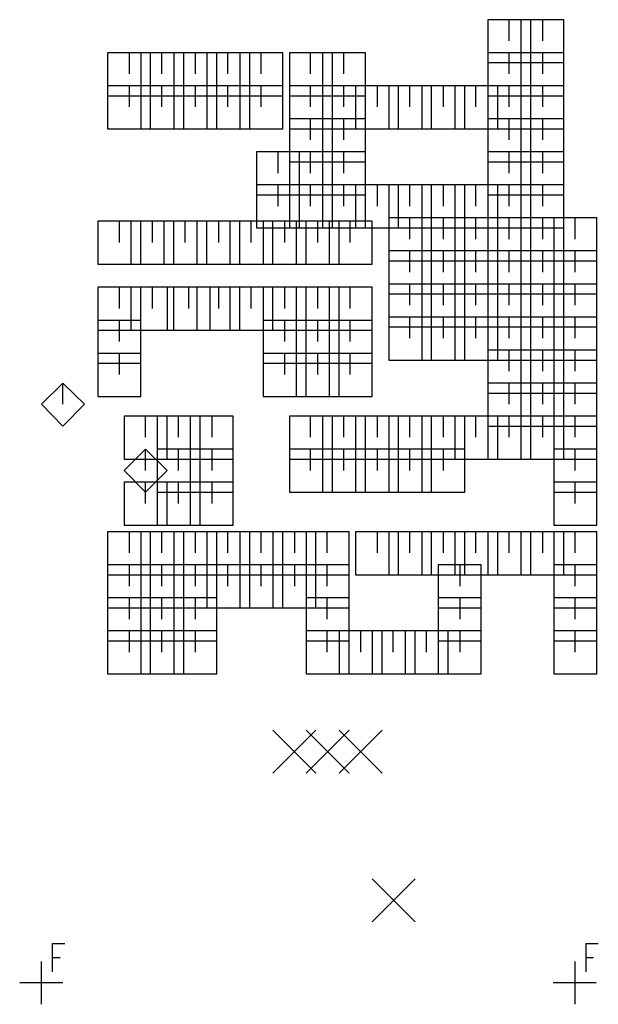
# Model space of a CAD drawing. Extents: x 11.9 to 28.1, y 10.8 to 21.2.
# Tile 11 of 45: x 16.7 to 17.5, y 17.2 to 18.7. Entities that reach past the tile are written whole.
import ezdxf

# ---------------------------------------------------------------- set-up
doc = ezdxf.new("R2010")
doc.units = 0
doc.header["$MEASUREMENT"] = 0
doc.layers.add('LAYNR1', color=2, linetype='Continuous')

msp = doc.modelspace()

# ---------------------------------------------------------------- linework, layer by layer
at = {"layer": 'LAYNR1', "color": 7}
for points in [[(17.43, 18.673), (17.365, 18.673)], [(17.365, 18.673), (17.365, 18.608)], [(17.397, 18.641), (17.397, 18.673)], [(17.48, 18.673), (17.415, 18.673)], [(17.415, 18.673), (17.415, 18.608)], [(17.43, 18.608), (17.43, 18.673)], [(17.448, 18.641), (17.448, 18.673)], [(17.48, 18.608), (17.48, 18.673)], [(16.855, 18.623), (16.79, 18.623)], [(16.79, 18.623), (16.79, 18.558)], [(16.823, 18.591), (16.823, 18.623)], [(16.905, 18.623), (16.84, 18.623)], [(16.84, 18.623), (16.84, 18.558)], [(16.855, 18.558), (16.855, 18.623)], [(16.872, 18.591), (16.872, 18.623)], [(16.955, 18.623), (16.89, 18.623)], [(16.89, 18.623), (16.89, 18.558)], [(16.905, 18.558), (16.905, 18.623)], [(16.923, 18.591), (16.923, 18.623)], [(17.005, 18.623), (16.94, 18.623)], [(16.94, 18.623), (16.94, 18.558)], [(16.955, 18.558), (16.955, 18.623)], [(16.972, 18.591), (16.972, 18.623)], [(17.055, 18.623), (16.99, 18.623)], [(16.99, 18.623), (16.99, 18.558)], [(17.005, 18.558), (17.005, 18.623)], [(17.022, 18.591), (17.022, 18.623)], [(17.055, 18.558), (17.055, 18.623)], [(17.13, 18.623), (17.065, 18.623)], [(17.065, 18.623), (17.065, 18.558)], [(17.097, 18.591), (17.097, 18.623)], [(17.18, 18.623), (17.115, 18.623)], [(17.115, 18.623), (17.115, 18.558)], [(17.13, 18.558), (17.13, 18.623)], [(17.147, 18.591), (17.147, 18.623)], [(17.18, 18.558), (17.18, 18.623)], [(17.43, 18.623), (17.365, 18.623)], [(17.365, 18.623), (17.365, 18.558)], [(17.397, 18.591), (17.397, 18.623)], [(17.48, 18.623), (17.415, 18.623)], [(17.415, 18.623), (17.415, 18.558)], [(17.43, 18.558), (17.43, 18.623)], [(17.448, 18.591), (17.448, 18.623)], [(17.48, 18.558), (17.48, 18.623)], [(17.365, 18.608), (17.43, 18.608)], [(17.415, 18.608), (17.48, 18.608)], [(16.855, 18.573), (16.79, 18.573)], [(16.79, 18.573), (16.79, 18.508)], [(16.823, 18.541), (16.823, 18.573)], [(16.905, 18.573), (16.84, 18.573)], [(16.84, 18.573), (16.84, 18.508)], [(16.855, 18.508), (16.855, 18.573)], [(16.872, 18.541), (16.872, 18.573)], [(16.955, 18.573), (16.89, 18.573)], [(16.89, 18.573), (16.89, 18.508)], [(16.905, 18.508), (16.905, 18.573)], [(16.923, 18.541), (16.923, 18.573)], [(17.005, 18.573), (16.94, 18.573)], [(16.94, 18.573), (16.94, 18.508)], [(16.955, 18.508), (16.955, 18.573)], [(16.972, 18.541), (16.972, 18.573)], [(17.055, 18.573), (16.99, 18.573)], [(16.99, 18.573), (16.99, 18.508)], [(17.005, 18.508), (17.005, 18.573)], [(17.022, 18.541), (17.022, 18.573)], [(17.055, 18.508), (17.055, 18.573)], [(17.13, 18.573), (17.065, 18.573)], [(17.065, 18.573), (17.065, 18.508)], [(17.097, 18.541), (17.097, 18.573)], [(17.18, 18.573), (17.115, 18.573)], [(17.115, 18.573), (17.115, 18.508)], [(17.13, 18.508), (17.13, 18.573)], [(17.147, 18.541), (17.147, 18.573)], [(17.23, 18.573), (17.165, 18.573)], [(17.165, 18.573), (17.165, 18.508)], [(17.18, 18.508), (17.18, 18.573)], [(17.198, 18.541), (17.198, 18.573)], [(17.28, 18.573), (17.215, 18.573)], [(17.215, 18.573), (17.215, 18.508)], [(17.23, 18.508), (17.23, 18.573)], [(17.247, 18.541), (17.247, 18.573)], [(17.33, 18.573), (17.265, 18.573)], [(17.265, 18.573), (17.265, 18.508)], [(17.28, 18.508), (17.28, 18.573)], [(17.298, 18.541), (17.298, 18.573)], [(17.38, 18.573), (17.315, 18.573)], [(17.315, 18.573), (17.315, 18.508)], [(17.33, 18.508), (17.33, 18.573)], [(17.347, 18.541), (17.347, 18.573)], [(17.43, 18.573), (17.365, 18.573)], [(17.365, 18.573), (17.365, 18.508)], [(17.38, 18.508), (17.38, 18.573)], [(17.397, 18.541), (17.397, 18.573)], [(17.48, 18.573), (17.415, 18.573)], [(17.415, 18.573), (17.415, 18.508)], [(17.43, 18.508), (17.43, 18.573)], [(17.448, 18.541), (17.448, 18.573)], [(17.48, 18.508), (17.48, 18.573)], [(16.79, 18.558), (16.855, 18.558)], [(16.84, 18.558), (16.905, 18.558)], [(16.89, 18.558), (16.955, 18.558)], [(16.94, 18.558), (17.005, 18.558)], [(16.99, 18.558), (17.055, 18.558)], [(17.065, 18.558), (17.13, 18.558)], [(17.115, 18.558), (17.18, 18.558)], [(17.365, 18.558), (17.43, 18.558)], [(17.415, 18.558), (17.48, 18.558)], [(17.13, 18.523), (17.065, 18.523)], [(17.065, 18.523), (17.065, 18.458)], [(17.097, 18.491), (17.097, 18.523)], [(17.18, 18.523), (17.115, 18.523)], [(17.115, 18.523), (17.115, 18.458)], [(17.13, 18.458), (17.13, 18.523)], [(17.147, 18.491), (17.147, 18.523)], [(17.18, 18.458), (17.18, 18.523)], [(17.43, 18.523), (17.365, 18.523)], [(17.365, 18.523), (17.365, 18.458)], [(17.397, 18.491), (17.397, 18.523)], [(17.48, 18.523), (17.415, 18.523)], [(17.415, 18.523), (17.415, 18.458)], [(17.43, 18.458), (17.43, 18.523)], [(17.448, 18.491), (17.448, 18.523)], [(17.48, 18.458), (17.48, 18.523)], [(16.79, 18.508), (16.855, 18.508)], [(16.84, 18.508), (16.905, 18.508)], [(16.89, 18.508), (16.955, 18.508)], [(16.94, 18.508), (17.005, 18.508)], [(16.99, 18.508), (17.055, 18.508)], [(17.065, 18.508), (17.13, 18.508)], [(17.115, 18.508), (17.18, 18.508)], [(17.165, 18.508), (17.23, 18.508)], [(17.215, 18.508), (17.28, 18.508)], [(17.265, 18.508), (17.33, 18.508)], [(17.315, 18.508), (17.38, 18.508)], [(17.365, 18.508), (17.43, 18.508)], [(17.415, 18.508), (17.48, 18.508)], [(17.08, 18.473), (17.015, 18.473)], [(17.015, 18.473), (17.015, 18.408)], [(17.048, 18.441), (17.048, 18.473)], [(17.13, 18.473), (17.065, 18.473)], [(17.065, 18.473), (17.065, 18.408)], [(17.08, 18.408), (17.08, 18.473)], [(17.097, 18.441), (17.097, 18.473)], [(17.18, 18.473), (17.115, 18.473)], [(17.115, 18.473), (17.115, 18.408)], [(17.13, 18.408), (17.13, 18.473)], [(17.147, 18.441), (17.147, 18.473)], [(17.18, 18.408), (17.18, 18.473)], [(17.43, 18.473), (17.365, 18.473)], [(17.365, 18.473), (17.365, 18.408)], [(17.397, 18.441), (17.397, 18.473)], [(17.48, 18.473), (17.415, 18.473)], [(17.415, 18.473), (17.415, 18.408)], [(17.43, 18.408), (17.43, 18.473)], [(17.448, 18.441), (17.448, 18.473)], [(17.48, 18.408), (17.48, 18.473)], [(17.065, 18.458), (17.13, 18.458)], [(17.115, 18.458), (17.18, 18.458)], [(17.365, 18.458), (17.43, 18.458)], [(17.415, 18.458), (17.48, 18.458)], [(17.08, 18.423), (17.015, 18.423)], [(17.015, 18.423), (17.015, 18.358)], [(17.048, 18.391), (17.048, 18.423)], [(17.13, 18.423), (17.065, 18.423)], [(17.065, 18.423), (17.065, 18.358)], [(17.08, 18.358), (17.08, 18.423)], [(17.097, 18.391), (17.097, 18.423)], [(17.18, 18.423), (17.115, 18.423)], [(17.115, 18.423), (17.115, 18.358)], [(17.13, 18.358), (17.13, 18.423)], [(17.147, 18.391), (17.147, 18.423)], [(17.23, 18.423), (17.165, 18.423)], [(17.165, 18.423), (17.165, 18.358)], [(17.18, 18.358), (17.18, 18.423)], [(17.198, 18.391), (17.198, 18.423)], [(17.28, 18.423), (17.215, 18.423)], [(17.215, 18.423), (17.215, 18.358)], [(17.23, 18.358), (17.23, 18.423)], [(17.247, 18.391), (17.247, 18.423)], [(17.33, 18.423), (17.265, 18.423)], [(17.265, 18.423), (17.265, 18.358)], [(17.28, 18.358), (17.28, 18.423)], [(17.298, 18.391), (17.298, 18.423)], [(17.38, 18.423), (17.315, 18.423)], [(17.315, 18.423), (17.315, 18.358)], [(17.33, 18.358), (17.33, 18.423)], [(17.347, 18.391), (17.347, 18.423)], [(17.43, 18.423), (17.365, 18.423)], [(17.365, 18.423), (17.365, 18.358)], [(17.38, 18.358), (17.38, 18.423)], [(17.397, 18.391), (17.397, 18.423)], [(17.48, 18.423), (17.415, 18.423)], [(17.415, 18.423), (17.415, 18.358)], [(17.43, 18.358), (17.43, 18.423)], [(17.448, 18.391), (17.448, 18.423)], [(17.48, 18.358), (17.48, 18.423)], [(17.015, 18.408), (17.08, 18.408)], [(17.065, 18.408), (17.13, 18.408)], [(17.115, 18.408), (17.18, 18.408)], [(17.365, 18.408), (17.43, 18.408)], [(17.415, 18.408), (17.48, 18.408)], [(17.28, 18.373), (17.215, 18.373)], [(17.215, 18.373), (17.215, 18.308)], [(17.247, 18.341), (17.247, 18.373)], [(17.33, 18.373), (17.265, 18.373)], [(17.265, 18.373), (17.265, 18.308)], [(17.28, 18.308), (17.28, 18.373)], [(17.298, 18.341), (17.298, 18.373)], [(17.38, 18.373), (17.315, 18.373)], [(17.315, 18.373), (17.315, 18.308)], [(17.33, 18.308), (17.33, 18.373)], [(17.347, 18.341), (17.347, 18.373)], [(17.43, 18.373), (17.365, 18.373)], [(17.365, 18.373), (17.365, 18.308)], [(17.38, 18.308), (17.38, 18.373)], [(17.397, 18.341), (17.397, 18.373)], [(17.48, 18.373), (17.415, 18.373)], [(17.415, 18.373), (17.415, 18.308)], [(17.43, 18.308), (17.43, 18.373)], [(17.448, 18.341), (17.448, 18.373)], [(17.53, 18.373), (17.465, 18.373)], [(17.465, 18.373), (17.465, 18.308)], [(17.48, 18.308), (17.48, 18.373)], [(17.497, 18.341), (17.497, 18.373)], [(17.53, 18.308), (17.53, 18.373)], [(16.84, 18.368), (16.775, 18.368)], [(16.775, 18.368), (16.775, 18.303)], [(16.808, 18.336), (16.808, 18.368)], [(16.89, 18.368), (16.825, 18.368)], [(16.825, 18.368), (16.825, 18.303)], [(16.84, 18.303), (16.84, 18.368)], [(16.858, 18.336), (16.858, 18.368)], [(16.94, 18.368), (16.875, 18.368)], [(16.875, 18.368), (16.875, 18.303)], [(16.89, 18.303), (16.89, 18.368)], [(16.907, 18.336), (16.907, 18.368)], [(16.99, 18.368), (16.925, 18.368)], [(16.925, 18.368), (16.925, 18.303)], [(16.94, 18.303), (16.94, 18.368)], [(16.958, 18.336), (16.958, 18.368)], [(17.04, 18.368), (16.975, 18.368)], [(16.975, 18.368), (16.975, 18.303)], [(16.99, 18.303), (16.99, 18.368)], [(17.007, 18.336), (17.007, 18.368)], [(17.015, 18.358), (17.08, 18.358)], [(17.09, 18.368), (17.025, 18.368)], [(17.025, 18.368), (17.025, 18.303)], [(17.04, 18.303), (17.04, 18.368)], [(17.058, 18.336), (17.058, 18.368)], [(17.065, 18.358), (17.13, 18.358)], [(17.14, 18.368), (17.075, 18.368)], [(17.075, 18.368), (17.075, 18.303)], [(17.09, 18.303), (17.09, 18.368)], [(17.108, 18.336), (17.108, 18.368)], [(17.115, 18.358), (17.18, 18.358)], [(17.19, 18.368), (17.125, 18.368)], [(17.125, 18.368), (17.125, 18.303)], [(17.14, 18.303), (17.14, 18.368)], [(17.157, 18.336), (17.157, 18.368)], [(17.165, 18.358), (17.23, 18.358)], [(17.19, 18.303), (17.19, 18.368)], [(17.215, 18.358), (17.28, 18.358)], [(17.265, 18.358), (17.33, 18.358)], [(17.315, 18.358), (17.38, 18.358)], [(17.365, 18.358), (17.43, 18.358)], [(17.415, 18.358), (17.48, 18.358)], [(17.28, 18.323), (17.215, 18.323)], [(17.215, 18.323), (17.215, 18.258)], [(17.247, 18.291), (17.247, 18.323)], [(17.33, 18.323), (17.265, 18.323)], [(17.265, 18.323), (17.265, 18.258)], [(17.28, 18.258), (17.28, 18.323)], [(17.298, 18.291), (17.298, 18.323)], [(17.38, 18.323), (17.315, 18.323)], [(17.315, 18.323), (17.315, 18.258)], [(17.33, 18.258), (17.33, 18.323)], [(17.347, 18.291), (17.347, 18.323)], [(17.43, 18.323), (17.365, 18.323)], [(17.365, 18.323), (17.365, 18.258)], [(17.38, 18.258), (17.38, 18.323)], [(17.397, 18.291), (17.397, 18.323)], [(17.48, 18.323), (17.415, 18.323)], [(17.415, 18.323), (17.415, 18.258)], [(17.43, 18.258), (17.43, 18.323)], [(17.448, 18.291), (17.448, 18.323)], [(17.53, 18.323), (17.465, 18.323)], [(17.465, 18.323), (17.465, 18.258)], [(17.48, 18.258), (17.48, 18.323)], [(17.497, 18.291), (17.497, 18.323)], [(17.53, 18.258), (17.53, 18.323)], [(16.775, 18.303), (16.84, 18.303)], [(16.825, 18.303), (16.89, 18.303)], [(16.875, 18.303), (16.94, 18.303)], [(16.925, 18.303), (16.99, 18.303)], [(16.975, 18.303), (17.04, 18.303)], [(17.025, 18.303), (17.09, 18.303)], [(17.075, 18.303), (17.14, 18.303)], [(17.125, 18.303), (17.19, 18.303)], [(17.215, 18.308), (17.28, 18.308)], [(17.265, 18.308), (17.33, 18.308)], [(17.315, 18.308), (17.38, 18.308)], [(17.365, 18.308), (17.43, 18.308)], [(17.415, 18.308), (17.48, 18.308)], [(17.465, 18.308), (17.53, 18.308)], [(16.84, 18.268), (16.775, 18.268)], [(16.775, 18.268), (16.775, 18.203)], [(16.808, 18.236), (16.808, 18.268)], [(16.89, 18.268), (16.825, 18.268)], [(16.825, 18.268), (16.825, 18.203)], [(16.84, 18.203), (16.84, 18.268)], [(16.858, 18.236), (16.858, 18.268)], [(16.945, 18.268), (16.88, 18.268)], [(16.88, 18.268), (16.88, 18.203)], [(16.89, 18.203), (16.89, 18.268)], [(16.913, 18.236), (16.913, 18.268)], [(16.99, 18.268), (16.925, 18.268)], [(16.925, 18.268), (16.925, 18.203)], [(16.945, 18.203), (16.945, 18.268)], [(16.958, 18.236), (16.958, 18.268)], [(17.04, 18.268), (16.975, 18.268)], [(16.975, 18.268), (16.975, 18.203)], [(16.99, 18.203), (16.99, 18.268)], [(17.007, 18.236), (17.007, 18.268)], [(17.09, 18.268), (17.025, 18.268)], [(17.025, 18.268), (17.025, 18.203)], [(17.04, 18.203), (17.04, 18.268)], [(17.058, 18.236), (17.058, 18.268)], [(17.14, 18.268), (17.075, 18.268)], [(17.075, 18.268), (17.075, 18.203)], [(17.09, 18.203), (17.09, 18.268)], [(17.108, 18.236), (17.108, 18.268)], [(17.19, 18.268), (17.125, 18.268)], [(17.125, 18.268), (17.125, 18.203)], [(17.14, 18.203), (17.14, 18.268)], [(17.157, 18.236), (17.157, 18.268)], [(17.19, 18.203), (17.19, 18.268)], [(17.28, 18.273), (17.215, 18.273)], [(17.215, 18.273), (17.215, 18.208)], [(17.247, 18.241), (17.247, 18.273)], [(17.33, 18.273), (17.265, 18.273)], [(17.265, 18.273), (17.265, 18.208)], [(17.28, 18.208), (17.28, 18.273)], [(17.298, 18.241), (17.298, 18.273)], [(17.38, 18.273), (17.315, 18.273)], [(17.315, 18.273), (17.315, 18.208)], [(17.33, 18.208), (17.33, 18.273)], [(17.347, 18.241), (17.347, 18.273)], [(17.43, 18.273), (17.365, 18.273)], [(17.365, 18.273), (17.365, 18.208)], [(17.38, 18.208), (17.38, 18.273)], [(17.397, 18.241), (17.397, 18.273)], [(17.48, 18.273), (17.415, 18.273)], [(17.415, 18.273), (17.415, 18.208)], [(17.43, 18.208), (17.43, 18.273)], [(17.448, 18.241), (17.448, 18.273)], [(17.53, 18.273), (17.465, 18.273)], [(17.465, 18.273), (17.465, 18.208)], [(17.48, 18.208), (17.48, 18.273)], [(17.497, 18.241), (17.497, 18.273)], [(17.53, 18.208), (17.53, 18.273)], [(17.215, 18.258), (17.28, 18.258)], [(17.265, 18.258), (17.33, 18.258)], [(17.315, 18.258), (17.38, 18.258)], [(17.365, 18.258), (17.43, 18.258)], [(17.415, 18.258), (17.48, 18.258)], [(17.465, 18.258), (17.53, 18.258)], [(17.28, 18.223), (17.215, 18.223)], [(17.215, 18.223), (17.215, 18.158)], [(17.247, 18.191), (17.247, 18.223)], [(17.33, 18.223), (17.265, 18.223)], [(17.265, 18.223), (17.265, 18.158)], [(17.28, 18.158), (17.28, 18.223)], [(17.298, 18.191), (17.298, 18.223)], [(17.38, 18.223), (17.315, 18.223)], [(17.315, 18.223), (17.315, 18.158)], [(17.33, 18.158), (17.33, 18.223)], [(17.347, 18.191), (17.347, 18.223)], [(17.43, 18.223), (17.365, 18.223)], [(17.365, 18.223), (17.365, 18.158)], [(17.38, 18.158), (17.38, 18.223)], [(17.397, 18.191), (17.397, 18.223)], [(17.48, 18.223), (17.415, 18.223)], [(17.415, 18.223), (17.415, 18.158)], [(17.43, 18.158), (17.43, 18.223)], [(17.448, 18.191), (17.448, 18.223)], [(17.53, 18.223), (17.465, 18.223)], [(17.465, 18.223), (17.465, 18.158)], [(17.48, 18.158), (17.48, 18.223)], [(17.497, 18.191), (17.497, 18.223)], [(17.53, 18.158), (17.53, 18.223)], [(16.84, 18.218), (16.775, 18.218)], [(16.775, 18.218), (16.775, 18.153)], [(16.808, 18.186), (16.808, 18.218)], [(16.84, 18.153), (16.84, 18.218)], [(17.09, 18.218), (17.025, 18.218)], [(17.025, 18.218), (17.025, 18.153)], [(17.058, 18.186), (17.058, 18.218)], [(17.14, 18.218), (17.075, 18.218)], [(17.075, 18.218), (17.075, 18.153)], [(17.09, 18.153), (17.09, 18.218)], [(17.108, 18.186), (17.108, 18.218)], [(17.19, 18.218), (17.125, 18.218)], [(17.125, 18.218), (17.125, 18.153)], [(17.14, 18.153), (17.14, 18.218)], [(17.157, 18.186), (17.157, 18.218)], [(17.19, 18.153), (17.19, 18.218)], [(17.215, 18.208), (17.28, 18.208)], [(17.265, 18.208), (17.33, 18.208)], [(17.315, 18.208), (17.38, 18.208)], [(17.365, 18.208), (17.43, 18.208)], [(17.415, 18.208), (17.48, 18.208)], [(17.465, 18.208), (17.53, 18.208)], [(16.775, 18.203), (16.84, 18.203)], [(16.825, 18.203), (16.89, 18.203)], [(16.88, 18.203), (16.945, 18.203)], [(16.925, 18.203), (16.99, 18.203)], [(16.975, 18.203), (17.04, 18.203)], [(17.025, 18.203), (17.09, 18.203)], [(17.075, 18.203), (17.14, 18.203)], [(17.125, 18.203), (17.19, 18.203)], [(16.84, 18.168), (16.775, 18.168)], [(16.775, 18.168), (16.775, 18.103)], [(16.808, 18.136), (16.808, 18.168)], [(16.84, 18.103), (16.84, 18.168)], [(17.09, 18.168), (17.025, 18.168)], [(17.025, 18.168), (17.025, 18.103)], [(17.058, 18.136), (17.058, 18.168)], [(17.14, 18.168), (17.075, 18.168)], [(17.075, 18.168), (17.075, 18.103)], [(17.09, 18.103), (17.09, 18.168)], [(17.108, 18.136), (17.108, 18.168)], [(17.19, 18.168), (17.125, 18.168)], [(17.125, 18.168), (17.125, 18.103)], [(17.14, 18.103), (17.14, 18.168)], [(17.157, 18.136), (17.157, 18.168)], [(17.19, 18.103), (17.19, 18.168)], [(17.43, 18.173), (17.365, 18.173)], [(17.365, 18.173), (17.365, 18.108)], [(17.397, 18.141), (17.397, 18.173)], [(17.48, 18.173), (17.415, 18.173)], [(17.415, 18.173), (17.415, 18.108)], [(17.43, 18.108), (17.43, 18.173)], [(17.448, 18.141), (17.448, 18.173)], [(17.53, 18.173), (17.465, 18.173)], [(17.465, 18.173), (17.465, 18.108)], [(17.48, 18.108), (17.48, 18.173)], [(17.497, 18.141), (17.497, 18.173)], [(17.53, 18.108), (17.53, 18.173)], [(16.775, 18.153), (16.84, 18.153)], [(17.025, 18.153), (17.09, 18.153)], [(17.075, 18.153), (17.14, 18.153)], [(17.125, 18.153), (17.19, 18.153)], [(17.215, 18.158), (17.28, 18.158)], [(17.265, 18.158), (17.33, 18.158)], [(17.315, 18.158), (17.38, 18.158)], [(17.365, 18.158), (17.43, 18.158)], [(17.415, 18.158), (17.48, 18.158)], [(17.465, 18.158), (17.53, 18.158)], [(16.722, 18.123), (16.69, 18.091)], [(16.755, 18.091), (16.722, 18.123)], [(16.722, 18.091), (16.722, 18.123)], [(17.43, 18.123), (17.365, 18.123)], [(17.365, 18.123), (17.365, 18.058)], [(17.397, 18.091), (17.397, 18.123)], [(17.48, 18.123), (17.415, 18.123)], [(17.415, 18.123), (17.415, 18.058)], [(17.43, 18.058), (17.43, 18.123)], [(17.448, 18.091), (17.448, 18.123)], [(17.53, 18.123), (17.465, 18.123)], [(17.465, 18.123), (17.465, 18.058)], [(17.48, 18.058), (17.48, 18.123)], [(17.497, 18.091), (17.497, 18.123)], [(17.53, 18.058), (17.53, 18.123)], [(17.365, 18.108), (17.43, 18.108)], [(17.415, 18.108), (17.48, 18.108)], [(17.465, 18.108), (17.53, 18.108)], [(16.69, 18.091), (16.722, 18.058)], [(16.722, 18.058), (16.755, 18.091)], [(16.775, 18.103), (16.84, 18.103)], [(17.025, 18.103), (17.09, 18.103)], [(17.075, 18.103), (17.14, 18.103)], [(17.125, 18.103), (17.19, 18.103)], [(16.88, 18.073), (16.815, 18.073)], [(16.815, 18.073), (16.815, 18.008)], [(16.847, 18.041), (16.847, 18.073)], [(16.93, 18.073), (16.865, 18.073)], [(16.865, 18.073), (16.865, 18.008)], [(16.88, 18.008), (16.88, 18.073)], [(16.897, 18.041), (16.897, 18.073)], [(16.98, 18.073), (16.915, 18.073)], [(16.915, 18.073), (16.915, 18.008)], [(16.93, 18.008), (16.93, 18.073)], [(16.948, 18.041), (16.948, 18.073)], [(16.98, 18.008), (16.98, 18.073)], [(17.13, 18.073), (17.065, 18.073)], [(17.065, 18.073), (17.065, 18.008)], [(17.097, 18.041), (17.097, 18.073)], [(17.18, 18.073), (17.115, 18.073)], [(17.115, 18.073), (17.115, 18.008)], [(17.13, 18.008), (17.13, 18.073)], [(17.147, 18.041), (17.147, 18.073)], [(17.23, 18.073), (17.165, 18.073)], [(17.165, 18.073), (17.165, 18.008)], [(17.18, 18.008), (17.18, 18.073)], [(17.198, 18.041), (17.198, 18.073)], [(17.28, 18.073), (17.215, 18.073)], [(17.215, 18.073), (17.215, 18.008)], [(17.23, 18.008), (17.23, 18.073)], [(17.247, 18.041), (17.247, 18.073)], [(17.33, 18.073), (17.265, 18.073)], [(17.265, 18.073), (17.265, 18.008)], [(17.28, 18.008), (17.28, 18.073)], [(17.298, 18.041), (17.298, 18.073)], [(17.38, 18.073), (17.315, 18.073)], [(17.315, 18.073), (17.315, 18.008)], [(17.33, 18.008), (17.33, 18.073)], [(17.347, 18.041), (17.347, 18.073)], [(17.43, 18.073), (17.365, 18.073)], [(17.365, 18.073), (17.365, 18.008)], [(17.38, 18.008), (17.38, 18.073)], [(17.397, 18.041), (17.397, 18.073)], [(17.48, 18.073), (17.415, 18.073)], [(17.415, 18.073), (17.415, 18.008)], [(17.43, 18.008), (17.43, 18.073)], [(17.448, 18.041), (17.448, 18.073)], [(17.53, 18.073), (17.465, 18.073)], [(17.465, 18.073), (17.465, 18.008)], [(17.48, 18.008), (17.48, 18.073)], [(17.497, 18.041), (17.497, 18.073)], [(17.53, 18.008), (17.53, 18.073)], [(17.365, 18.058), (17.43, 18.058)], [(17.415, 18.058), (17.48, 18.058)], [(17.465, 18.058), (17.53, 18.058)], [(16.847, 18.023), (16.815, 17.991)], [(16.88, 17.991), (16.847, 18.023)], [(16.847, 17.991), (16.847, 18.023)], [(16.93, 18.023), (16.865, 18.023)], [(16.865, 18.023), (16.865, 17.958)], [(16.897, 17.991), (16.897, 18.023)], [(16.98, 18.023), (16.915, 18.023)], [(16.915, 18.023), (16.915, 17.958)], [(16.93, 17.958), (16.93, 18.023)], [(16.948, 17.991), (16.948, 18.023)], [(16.98, 17.958), (16.98, 18.023)], [(17.13, 18.023), (17.065, 18.023)], [(17.065, 18.023), (17.065, 17.958)], [(17.097, 17.991), (17.097, 18.023)], [(17.18, 18.023), (17.115, 18.023)], [(17.115, 18.023), (17.115, 17.958)], [(17.13, 17.958), (17.13, 18.023)], [(17.147, 17.991), (17.147, 18.023)], [(17.23, 18.023), (17.165, 18.023)], [(17.165, 18.023), (17.165, 17.958)], [(17.18, 17.958), (17.18, 18.023)], [(17.198, 17.991), (17.198, 18.023)], [(17.28, 18.023), (17.215, 18.023)], [(17.215, 18.023), (17.215, 17.958)], [(17.23, 17.958), (17.23, 18.023)], [(17.247, 17.991), (17.247, 18.023)], [(17.33, 18.023), (17.265, 18.023)], [(17.265, 18.023), (17.265, 17.958)], [(17.28, 17.958), (17.28, 18.023)], [(17.298, 17.991), (17.298, 18.023)], [(17.33, 17.958), (17.33, 18.023)], [(17.53, 18.023), (17.465, 18.023)], [(17.465, 18.023), (17.465, 17.958)], [(17.497, 17.991), (17.497, 18.023)], [(17.53, 17.958), (17.53, 18.023)], [(16.815, 18.008), (16.88, 18.008)], [(16.865, 18.008), (16.93, 18.008)], [(16.915, 18.008), (16.98, 18.008)], [(17.065, 18.008), (17.13, 18.008)], [(17.115, 18.008), (17.18, 18.008)], [(17.165, 18.008), (17.23, 18.008)], [(17.215, 18.008), (17.28, 18.008)], [(17.265, 18.008), (17.33, 18.008)], [(17.315, 18.008), (17.38, 18.008)], [(17.365, 18.008), (17.43, 18.008)], [(17.415, 18.008), (17.48, 18.008)], [(17.465, 18.008), (17.53, 18.008)], [(16.815, 17.991), (16.847, 17.958)], [(16.847, 17.958), (16.88, 17.991)], [(16.88, 17.973), (16.815, 17.973)], [(16.815, 17.973), (16.815, 17.908)], [(16.847, 17.941), (16.847, 17.973)], [(16.93, 17.973), (16.865, 17.973)], [(16.865, 17.973), (16.865, 17.908)], [(16.88, 17.908), (16.88, 17.973)], [(16.897, 17.941), (16.897, 17.973)], [(16.98, 17.973), (16.915, 17.973)], [(16.915, 17.973), (16.915, 17.908)], [(16.93, 17.908), (16.93, 17.973)], [(16.948, 17.941), (16.948, 17.973)], [(16.98, 17.908), (16.98, 17.973)], [(17.53, 17.973), (17.465, 17.973)], [(17.465, 17.973), (17.465, 17.908)], [(17.497, 17.941), (17.497, 17.973)], [(17.53, 17.908), (17.53, 17.973)], [(16.865, 17.958), (16.93, 17.958)], [(16.915, 17.958), (16.98, 17.958)], [(17.065, 17.958), (17.13, 17.958)], [(17.115, 17.958), (17.18, 17.958)], [(17.165, 17.958), (17.23, 17.958)], [(17.215, 17.958), (17.28, 17.958)], [(17.265, 17.958), (17.33, 17.958)], [(17.465, 17.958), (17.53, 17.958)], [(16.855, 17.898), (16.79, 17.898)], [(16.79, 17.898), (16.79, 17.833)], [(16.815, 17.908), (16.88, 17.908)], [(16.823, 17.866), (16.823, 17.898)], [(16.905, 17.898), (16.84, 17.898)], [(16.84, 17.898), (16.84, 17.833)], [(16.855, 17.833), (16.855, 17.898)], [(16.865, 17.908), (16.93, 17.908)], [(16.872, 17.866), (16.872, 17.898)], [(16.955, 17.898), (16.89, 17.898)], [(16.89, 17.898), (16.89, 17.833)], [(16.905, 17.833), (16.905, 17.898)], [(16.915, 17.908), (16.98, 17.908)], [(16.923, 17.866), (16.923, 17.898)], [(17.005, 17.898), (16.94, 17.898)], [(16.94, 17.898), (16.94, 17.833)], [(16.955, 17.833), (16.955, 17.898)], [(16.972, 17.866), (16.972, 17.898)], [(17.055, 17.898), (16.99, 17.898)], [(16.99, 17.898), (16.99, 17.833)], [(17.005, 17.833), (17.005, 17.898)], [(17.022, 17.866), (17.022, 17.898)], [(17.105, 17.898), (17.04, 17.898)], [(17.04, 17.898), (17.04, 17.833)], [(17.055, 17.833), (17.055, 17.898)], [(17.073, 17.866), (17.073, 17.898)], [(17.155, 17.898), (17.09, 17.898)], [(17.09, 17.898), (17.09, 17.833)], [(17.105, 17.833), (17.105, 17.898)], [(17.122, 17.866), (17.122, 17.898)], [(17.155, 17.833), (17.155, 17.898)], [(17.23, 17.898), (17.165, 17.898)], [(17.165, 17.898), (17.165, 17.833)], [(17.198, 17.866), (17.198, 17.898)], [(17.28, 17.898), (17.215, 17.898)], [(17.215, 17.898), (17.215, 17.833)], [(17.23, 17.833), (17.23, 17.898)], [(17.247, 17.866), (17.247, 17.898)], [(17.33, 17.898), (17.265, 17.898)], [(17.265, 17.898), (17.265, 17.833)], [(17.28, 17.833), (17.28, 17.898)], [(17.298, 17.866), (17.298, 17.898)], [(17.38, 17.898), (17.315, 17.898)], [(17.315, 17.898), (17.315, 17.833)], [(17.33, 17.833), (17.33, 17.898)], [(17.347, 17.866), (17.347, 17.898)], [(17.43, 17.898), (17.365, 17.898)], [(17.365, 17.898), (17.365, 17.833)], [(17.38, 17.833), (17.38, 17.898)], [(17.397, 17.866), (17.397, 17.898)], [(17.48, 17.898), (17.415, 17.898)], [(17.415, 17.898), (17.415, 17.833)], [(17.43, 17.833), (17.43, 17.898)], [(17.448, 17.866), (17.448, 17.898)], [(17.465, 17.908), (17.53, 17.908)], [(17.53, 17.898), (17.465, 17.898)], [(17.465, 17.898), (17.465, 17.833)], [(17.48, 17.833), (17.48, 17.898)], [(17.497, 17.866), (17.497, 17.898)], [(17.53, 17.833), (17.53, 17.898)], [(16.855, 17.848), (16.79, 17.848)], [(16.79, 17.848), (16.79, 17.783)], [(16.823, 17.816), (16.823, 17.848)], [(16.905, 17.848), (16.84, 17.848)], [(16.84, 17.848), (16.84, 17.783)], [(16.855, 17.783), (16.855, 17.848)], [(16.872, 17.816), (16.872, 17.848)], [(16.955, 17.848), (16.89, 17.848)], [(16.89, 17.848), (16.89, 17.783)], [(16.905, 17.783), (16.905, 17.848)], [(16.923, 17.816), (16.923, 17.848)], [(17.005, 17.848), (16.94, 17.848)], [(16.94, 17.848), (16.94, 17.783)], [(16.955, 17.783), (16.955, 17.848)], [(16.972, 17.816), (16.972, 17.848)], [(17.055, 17.848), (16.99, 17.848)], [(16.99, 17.848), (16.99, 17.783)], [(17.005, 17.783), (17.005, 17.848)], [(17.022, 17.816), (17.022, 17.848)], [(17.105, 17.848), (17.04, 17.848)], [(17.04, 17.848), (17.04, 17.783)], [(17.055, 17.783), (17.055, 17.848)], [(17.073, 17.816), (17.073, 17.848)], [(17.155, 17.848), (17.09, 17.848)], [(17.09, 17.848), (17.09, 17.783)], [(17.105, 17.783), (17.105, 17.848)], [(17.122, 17.816), (17.122, 17.848)], [(17.155, 17.783), (17.155, 17.848)], [(17.355, 17.848), (17.29, 17.848)], [(17.29, 17.848), (17.29, 17.783)], [(17.323, 17.816), (17.323, 17.848)], [(17.355, 17.783), (17.355, 17.848)], [(17.53, 17.848), (17.465, 17.848)], [(17.465, 17.848), (17.465, 17.783)], [(17.497, 17.816), (17.497, 17.848)], [(17.53, 17.783), (17.53, 17.848)], [(16.79, 17.833), (16.855, 17.833)], [(16.84, 17.833), (16.905, 17.833)], [(16.89, 17.833), (16.955, 17.833)], [(16.94, 17.833), (17.005, 17.833)], [(16.99, 17.833), (17.055, 17.833)], [(17.04, 17.833), (17.105, 17.833)], [(17.09, 17.833), (17.155, 17.833)], [(17.165, 17.833), (17.23, 17.833)], [(17.215, 17.833), (17.28, 17.833)], [(17.265, 17.833), (17.33, 17.833)], [(17.315, 17.833), (17.38, 17.833)], [(17.365, 17.833), (17.43, 17.833)], [(17.415, 17.833), (17.48, 17.833)], [(17.465, 17.833), (17.53, 17.833)], [(16.855, 17.798), (16.79, 17.798)], [(16.79, 17.798), (16.79, 17.733)], [(16.823, 17.766), (16.823, 17.798)], [(16.905, 17.798), (16.84, 17.798)], [(16.84, 17.798), (16.84, 17.733)], [(16.855, 17.733), (16.855, 17.798)], [(16.872, 17.766), (16.872, 17.798)], [(16.955, 17.798), (16.89, 17.798)], [(16.89, 17.798), (16.89, 17.733)], [(16.905, 17.733), (16.905, 17.798)], [(16.923, 17.766), (16.923, 17.798)], [(16.955, 17.733), (16.955, 17.798)], [(17.155, 17.798), (17.09, 17.798)], [(17.09, 17.798), (17.09, 17.733)], [(17.122, 17.766), (17.122, 17.798)], [(17.155, 17.733), (17.155, 17.798)], [(17.355, 17.798), (17.29, 17.798)], [(17.29, 17.798), (17.29, 17.733)], [(17.323, 17.766), (17.323, 17.798)], [(17.355, 17.733), (17.355, 17.798)], [(17.53, 17.798), (17.465, 17.798)], [(17.465, 17.798), (17.465, 17.733)], [(17.497, 17.766), (17.497, 17.798)], [(17.53, 17.733), (17.53, 17.798)], [(16.79, 17.783), (16.855, 17.783)], [(16.84, 17.783), (16.905, 17.783)], [(16.89, 17.783), (16.955, 17.783)], [(16.94, 17.783), (17.005, 17.783)], [(16.99, 17.783), (17.055, 17.783)], [(17.04, 17.783), (17.105, 17.783)], [(17.09, 17.783), (17.155, 17.783)], [(17.29, 17.783), (17.355, 17.783)], [(17.465, 17.783), (17.53, 17.783)], [(16.855, 17.748), (16.79, 17.748)], [(16.79, 17.748), (16.79, 17.683)], [(16.823, 17.716), (16.823, 17.748)], [(16.905, 17.748), (16.84, 17.748)], [(16.84, 17.748), (16.84, 17.683)], [(16.855, 17.683), (16.855, 17.748)], [(16.872, 17.716), (16.872, 17.748)], [(16.955, 17.748), (16.89, 17.748)], [(16.89, 17.748), (16.89, 17.683)], [(16.905, 17.683), (16.905, 17.748)], [(16.923, 17.716), (16.923, 17.748)], [(16.955, 17.683), (16.955, 17.748)], [(17.155, 17.748), (17.09, 17.748)], [(17.09, 17.748), (17.09, 17.683)], [(17.122, 17.716), (17.122, 17.748)], [(17.205, 17.748), (17.14, 17.748)], [(17.14, 17.748), (17.14, 17.683)], [(17.155, 17.683), (17.155, 17.748)], [(17.173, 17.716), (17.173, 17.748)], [(17.255, 17.748), (17.19, 17.748)], [(17.19, 17.748), (17.19, 17.683)], [(17.205, 17.683), (17.205, 17.748)], [(17.222, 17.716), (17.222, 17.748)], [(17.305, 17.748), (17.24, 17.748)], [(17.24, 17.748), (17.24, 17.683)], [(17.255, 17.683), (17.255, 17.748)], [(17.272, 17.716), (17.272, 17.748)], [(17.355, 17.748), (17.29, 17.748)], [(17.29, 17.748), (17.29, 17.683)], [(17.305, 17.683), (17.305, 17.748)], [(17.323, 17.716), (17.323, 17.748)], [(17.355, 17.683), (17.355, 17.748)], [(17.53, 17.748), (17.465, 17.748)], [(17.465, 17.748), (17.465, 17.683)], [(17.497, 17.716), (17.497, 17.748)], [(17.53, 17.683), (17.53, 17.748)], [(16.79, 17.733), (16.855, 17.733)], [(16.84, 17.733), (16.905, 17.733)], [(16.89, 17.733), (16.955, 17.733)], [(17.09, 17.733), (17.155, 17.733)], [(17.29, 17.733), (17.355, 17.733)], [(17.465, 17.733), (17.53, 17.733)], [(16.79, 17.683), (16.855, 17.683)], [(16.84, 17.683), (16.905, 17.683)], [(16.89, 17.683), (16.955, 17.683)], [(17.09, 17.683), (17.155, 17.683)], [(17.14, 17.683), (17.205, 17.683)], [(17.19, 17.683), (17.255, 17.683)], [(17.24, 17.683), (17.305, 17.683)], [(17.29, 17.683), (17.355, 17.683)], [(17.465, 17.683), (17.53, 17.683)], [(17.04, 17.533), (17.105, 17.598)], [(17.04, 17.598), (17.105, 17.533)], [(17.09, 17.533), (17.155, 17.598)], [(17.09, 17.598), (17.155, 17.533)], [(17.14, 17.533), (17.205, 17.598)], [(17.14, 17.598), (17.205, 17.533)], [(17.19, 17.308), (17.255, 17.373)], [(17.19, 17.373), (17.255, 17.308)], [(16.706, 17.275), (16.706, 17.232)], [(16.706, 17.275), (16.725, 17.275)], [(17.513, 17.275), (17.513, 17.232)], [(17.513, 17.275), (17.532, 17.275)], [(16.69, 17.183), (16.69, 17.248)], [(16.706, 17.254), (16.718, 17.254)], [(17.497, 17.183), (17.497, 17.248)], [(17.513, 17.254), (17.525, 17.254)], [(16.657, 17.216), (16.722, 17.216)], [(17.464, 17.216), (17.529, 17.216)]]:
    msp.add_lwpolyline(points, dxfattribs=at)

doc.saveas('drawing.dxf')
